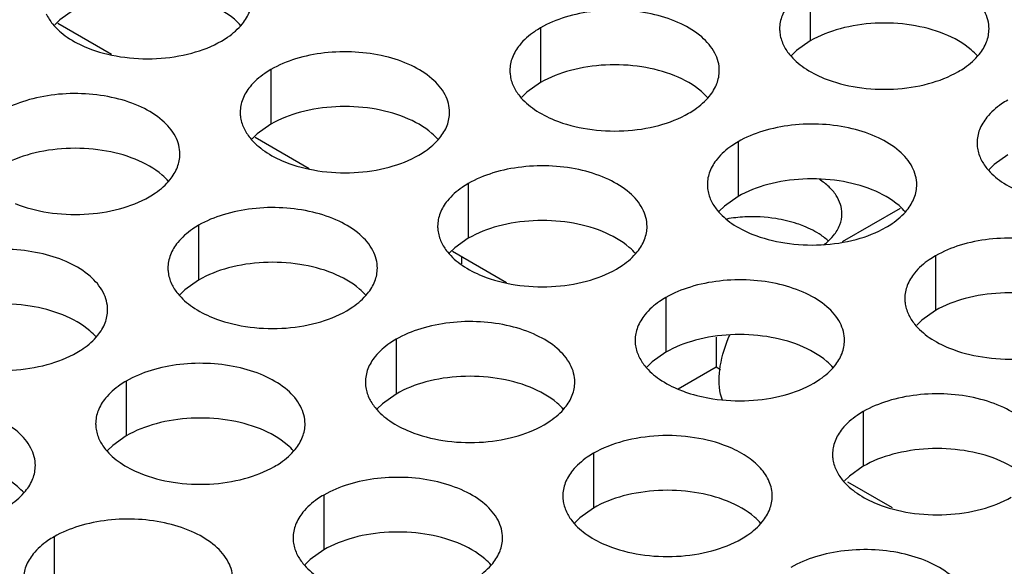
# Model space of a CAD drawing. Header units: inches. Extents: x 0 to 34, y 0 to 22.
# Tile 81 of 155: x 17.132 to 17.367, y 19.603 to 19.734. Entities that reach past the tile are written whole.
import ezdxf

# ---------------------------------------------------------------- set-up
doc = ezdxf.new("R2010")
doc.units = ezdxf.units.IN
doc.header["$LTSCALE"] = 1.87
doc.header["$MEASUREMENT"] = 0
doc.layers.get('0').update_dxf_attribs({"linetype": 'CONTINUOUS'})
doc.layers.add('02___PRT_ALL_AXES', color=7, linetype='CONTINUOUS')

msp = doc.modelspace()

# ---------------------------------------------------------------- linework, layer by layer
at = {"color": 7, "linetype": 'CONTINUOUS'}
for p, q in [((17.1409328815, 19.7329811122), (17.1538049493, 19.7255489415)), ((17.1880733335, 19.7057628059), (17.2009454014, 19.6983306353)), ((17.2352137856, 19.6785444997), (17.2480858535, 19.6711123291)), ((17.2373341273, 19.677320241), (17.2373341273, 19.675538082)), ((17.2981453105, 19.6580566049), (17.2981453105, 19.6509197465))]:
    msp.add_line(p, q, dxfattribs=at)
at = {"color": 3, "linetype": 'CONTINUOUS'}
for p, q in [((17.3283357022, 19.6808686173), (17.3421730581, 19.6888581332)), ((17.2890584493, 19.6456731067), (17.2981453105, 19.6509197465)), ((17.2981453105, 19.6509197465), (17.2992010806, 19.6503101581)), ((17.2996235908, 19.6429645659), (17.2992010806, 19.6444163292)), ((17.3402153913, 19.6172549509), (17.3296088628, 19.6233790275))]:
    msp.add_line(p, q, dxfattribs=at)
msp.add_open_spline([(17.2992010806, 19.6444163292), (17.2987153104, 19.6465911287), (17.2988398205, 19.6515734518), (17.3003566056, 19.6562288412), (17.3014421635, 19.6586144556)], degree=3, knots=[0, 0, 0, 0, 0.459520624, 1, 1, 1, 1], dxfattribs=at)
at = {"layer": '02___PRT_ALL_AXES', "color": 7, "linetype": 'CONTINUOUS'}
for p, q in [((17.3206137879, 19.7418440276), (17.3206137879, 19.7287805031)), ((17.1446832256, 19.7360736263), (17.1414290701, 19.7337571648)), ((17.1414290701, 19.7337571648), (17.1402177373, 19.7325665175)), ((17.2562187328, 19.731881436), (17.2562187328, 19.7188179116)), ((17.3206137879, 19.7287805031), (17.3173596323, 19.7264640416)), ((17.3173596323, 19.7264640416), (17.3161482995, 19.7252733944)), ((17.1918236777, 19.7219188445), (17.1918236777, 19.7088553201)), ((17.2562187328, 19.7188179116), (17.2529645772, 19.7165014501)), ((17.2529645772, 19.7165014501), (17.2517532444, 19.7153108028)), ((17.1918236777, 19.7088553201), (17.1885695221, 19.7065388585)), ((17.1885695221, 19.7065388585), (17.1873581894, 19.7053482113)), ((17.3033591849, 19.7046631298), (17.3033591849, 19.6915996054)), ((17.3677542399, 19.7015621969), (17.3645000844, 19.6992457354)), ((17.3645000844, 19.6992457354), (17.3632887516, 19.6980550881)), ((17.2389641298, 19.6947005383), (17.2389641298, 19.6816370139)), ((17.3033591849, 19.6915996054), (17.3001050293, 19.6892831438)), ((17.3001050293, 19.6892831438), (17.2988936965, 19.6880924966)), ((17.1745690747, 19.6847379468), (17.1745690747, 19.6716744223)), ((17.2389641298, 19.6816370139), (17.2357099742, 19.6793205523)), ((17.2357099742, 19.6793205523), (17.2344986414, 19.6781299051)), ((17.3504996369, 19.6774448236), (17.3504996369, 19.6643812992)), ((17.1745690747, 19.6716744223), (17.1713149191, 19.6693579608)), ((17.1713149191, 19.6693579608), (17.1701035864, 19.6681673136)), ((17.2861045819, 19.6674822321), (17.2861045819, 19.6544187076)), ((17.3504996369, 19.6643812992), (17.3472454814, 19.6620648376)), ((17.3472454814, 19.6620648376), (17.3460341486, 19.6608741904)), ((17.2217095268, 19.6575196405), (17.2217095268, 19.6444561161)), ((17.2861045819, 19.6544187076), (17.2828504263, 19.6521022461)), ((17.2828504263, 19.6521022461), (17.2816390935, 19.6509115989)), ((17.1573144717, 19.647557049), (17.1573144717, 19.6344935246)), ((17.2217095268, 19.6444561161), (17.2184553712, 19.6421396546)), ((17.2184553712, 19.6421396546), (17.2172440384, 19.6409490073)), ((17.3332450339, 19.6402639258), (17.3332450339, 19.6272004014)), ((17.1573144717, 19.6344935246), (17.1540603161, 19.6321770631)), ((17.1540603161, 19.6321770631), (17.1528489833, 19.6309864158)), ((17.2688499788, 19.6303013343), (17.2688499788, 19.6172378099)), ((17.3332450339, 19.6272004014), (17.3299908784, 19.6248839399)), ((17.3299908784, 19.6248839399), (17.3287795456, 19.6236932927)), ((17.2044549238, 19.6203387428), (17.2044549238, 19.6072752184)), ((17.2688499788, 19.6172378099), (17.2655958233, 19.6149213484)), ((17.2655958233, 19.6149213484), (17.2643844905, 19.6137307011)), ((17.1400598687, 19.6103761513), (17.1400598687, 19.5973126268)), ((17.2044549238, 19.6072752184), (17.2012007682, 19.6049587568)), ((17.2012007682, 19.6049587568), (17.1999894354, 19.6037681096))]:
    msp.add_line(p, q, dxfattribs=at)
at = {"layer": '02___PRT_ALL_AXES', "color": 3, "linetype": 'CONTINUOUS'}
for centre, radius, start, end in [((17.3067709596, 19.6510064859), 0.0357571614, 92.8708625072, 99.8376038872), ((17.3068460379, 19.6504158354), 0.0363508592, 81.2739163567, 92.9424234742), ((17.3150459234, 19.6702670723), 0.0145733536, 48.0727253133, 50.5055500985), ((17.303774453, 19.6854381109), 0.0425986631, 261.2739163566, 272.9424234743)]:
    msp.add_arc(centre, radius, start, end, dxfattribs=at)
for points, knots in [([(17.3632905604, 19.7316274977), (17.3632908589, 19.7323394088), (17.3631024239, 19.7337986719), (17.3619515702, 19.7367096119), (17.3590275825, 19.7400708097), (17.3540069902, 19.7431202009), (17.347739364, 19.7452200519), (17.3407125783, 19.7462059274), (17.3334866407, 19.7460091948), (17.3266562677, 19.7446409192), (17.3224643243, 19.7429125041), (17.3206137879, 19.7418440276)], [0, 0, 0, 0, 0.0428834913, 0.0875237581, 0.1869142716, 0.3042190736, 0.4379395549, 0.5823561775, 0.7295584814, 0.8712822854, 1, 1, 1, 1]), ([(17.1850185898, 19.7328299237), (17.1857412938, 19.7337237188), (17.1869167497, 19.7356398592), (17.1873595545, 19.7378625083), (17.1873599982, 19.7389206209)], [0, 0, 0, 0, 0.520681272, 1, 1, 1, 1]), ([(17.3156337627, 19.7377375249), (17.3149110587, 19.7368437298), (17.3137356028, 19.7349275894), (17.313292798, 19.7327049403), (17.3132923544, 19.7316468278)], [0, 0, 0, 0, 0.520681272, 1, 1, 1, 1]), ([(17.2988955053, 19.7216649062), (17.2988958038, 19.7223768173), (17.2987073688, 19.7238360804), (17.2975565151, 19.7267470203), (17.2946325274, 19.7301082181), (17.2896119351, 19.7331576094), (17.2833443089, 19.7352574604), (17.2763175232, 19.7362433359), (17.2690915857, 19.7360466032), (17.2622612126, 19.7346783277), (17.2580692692, 19.7329499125), (17.2562187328, 19.731881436)], [0, 0, 0, 0, 0.0428834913, 0.0875237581, 0.1869142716, 0.3042190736, 0.4379395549, 0.5823561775, 0.7295584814, 0.8712822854, 1, 1, 1, 1]), ([(17.1382127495, 19.7351943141), (17.1386048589, 19.7343490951), (17.139984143, 19.7322178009), (17.1432951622, 19.7293437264), (17.1463393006, 19.727786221), (17.1480214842, 19.7271060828)], [0, 0, 0, 0, 0.2155021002, 0.5803308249, 1, 1, 1, 1]), ([(17.1800385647, 19.7287234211), (17.1805396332, 19.7290127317), (17.1823654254, 19.7301604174), (17.1840255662, 19.7316018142), (17.1850185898, 19.7328299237)], [0, 0, 0, 0, 0.2681225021, 1, 1, 1, 1]), ([(17.2562187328, 19.731881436), (17.2557176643, 19.7315921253), (17.2538918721, 19.7304444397), (17.2522317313, 19.7290030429), (17.2512387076, 19.7277749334)], [0, 0, 0, 0, 0.2681225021, 1, 1, 1, 1]), ([(17.3132923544, 19.7316468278), (17.3132922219, 19.7313308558), (17.3133639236, 19.7300449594), (17.3137350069, 19.7287813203), (17.3141433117, 19.7279011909)], [0, 0, 0, 0, 0.2456633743, 1, 1, 1, 1]), ([(17.3609491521, 19.7255368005), (17.3616718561, 19.7264305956), (17.362847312, 19.7283467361), (17.3632901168, 19.7305693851), (17.3632905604, 19.7316274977)], [0, 0, 0, 0, 0.520681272, 1, 1, 1, 1]), ([(17.1480214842, 19.7271060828), (17.150539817, 19.7260878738), (17.156022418, 19.7246767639), (17.1644954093, 19.7242677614), (17.1727294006, 19.7254868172), (17.1778240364, 19.7274447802), (17.1800385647, 19.7287234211)], [0, 0, 0, 0, 0.2471885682, 0.5098846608, 0.7673009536, 1, 1, 1, 1]), ([(17.2345004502, 19.7117023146), (17.2345007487, 19.7124142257), (17.2343123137, 19.7138734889), (17.23316146, 19.7167844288), (17.2302374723, 19.7201456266), (17.22521688, 19.7231950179), (17.2189492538, 19.7252948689), (17.2119224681, 19.7262807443), (17.2046965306, 19.7260840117), (17.1978661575, 19.7247157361), (17.1936742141, 19.722987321), (17.1918236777, 19.7219188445)], [0, 0, 0, 0, 0.0428834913, 0.0875237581, 0.1869142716, 0.3042190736, 0.4379395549, 0.5823561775, 0.7295584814, 0.8712822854, 1, 1, 1, 1]), ([(17.2512387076, 19.7277749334), (17.2505160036, 19.7268811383), (17.2493405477, 19.7249649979), (17.2488977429, 19.7227423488), (17.2488972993, 19.7216842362)], [0, 0, 0, 0, 0.520681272, 1, 1, 1, 1]), ([(17.3141433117, 19.7279011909), (17.3145354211, 19.727055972), (17.3159147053, 19.7249246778), (17.3192257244, 19.7220506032), (17.3222698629, 19.7204930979), (17.3239520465, 19.7198129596)], [0, 0, 0, 0, 0.2155021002, 0.5803308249, 1, 1, 1, 1]), ([(17.3559691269, 19.7214302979), (17.3564701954, 19.7217196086), (17.3582959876, 19.7228672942), (17.3599561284, 19.724308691), (17.3609491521, 19.7255368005)], [0, 0, 0, 0, 0.2681225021, 1, 1, 1, 1]), ([(17.1918236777, 19.7219188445), (17.1913226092, 19.7216295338), (17.189496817, 19.7204818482), (17.1878366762, 19.7190404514), (17.1868436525, 19.7178123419)], [0, 0, 0, 0, 0.2681225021, 1, 1, 1, 1]), ([(17.2488972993, 19.7216842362), (17.2488971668, 19.7213682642), (17.2489688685, 19.7200823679), (17.2493399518, 19.7188187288), (17.2497482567, 19.7179385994)], [0, 0, 0, 0, 0.2456633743, 1, 1, 1, 1]), ([(17.296554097, 19.715574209), (17.297276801, 19.7164680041), (17.2984522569, 19.7183841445), (17.2988950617, 19.7206067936), (17.2988955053, 19.7216649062)], [0, 0, 0, 0, 0.520681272, 1, 1, 1, 1]), ([(17.3239520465, 19.7198129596), (17.3264703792, 19.7187947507), (17.3319529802, 19.7173836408), (17.3404259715, 19.7169746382), (17.3486599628, 19.718193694), (17.3537545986, 19.720151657), (17.3559691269, 19.7214302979)], [0, 0, 0, 0, 0.2471885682, 0.5098846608, 0.7673009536, 1, 1, 1, 1]), ([(17.1868436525, 19.7178123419), (17.1861209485, 19.7169185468), (17.1849454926, 19.7150024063), (17.1845026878, 19.7127797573), (17.1845022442, 19.7117216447)], [0, 0, 0, 0, 0.520681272, 1, 1, 1, 1]), ([(17.2497482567, 19.7179385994), (17.250140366, 19.7170933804), (17.2515196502, 19.7149620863), (17.2548306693, 19.7120880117), (17.2578748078, 19.7105305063), (17.2595569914, 19.7098503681)], [0, 0, 0, 0, 0.2155021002, 0.5803308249, 1, 1, 1, 1]), ([(17.1701053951, 19.7017397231), (17.1701056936, 19.7024516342), (17.1699172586, 19.7039108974), (17.168766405, 19.7068218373), (17.1658424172, 19.7101830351), (17.1608218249, 19.7132324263), (17.1545541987, 19.7153322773), (17.147527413, 19.7163181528), (17.1403014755, 19.7161214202), (17.1334711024, 19.7147531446), (17.129279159, 19.7130247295), (17.1274286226, 19.711956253)], [0, 0, 0, 0, 0.0428834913, 0.0875237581, 0.1869142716, 0.3042190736, 0.4379395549, 0.5823561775, 0.7295584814, 0.8712822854, 1, 1, 1, 1]), ([(17.2915740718, 19.7114677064), (17.2920751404, 19.711757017), (17.2939009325, 19.7129047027), (17.2955610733, 19.7143460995), (17.296554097, 19.715574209)], [0, 0, 0, 0, 0.2681225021, 1, 1, 1, 1]), ([(17.3677542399, 19.7146257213), (17.3672531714, 19.7143364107), (17.3654273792, 19.713188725), (17.3637672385, 19.7117473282), (17.3627742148, 19.7105192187)], [0, 0, 0, 0, 0.2681225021, 1, 1, 1, 1]), ([(17.1845022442, 19.7117216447), (17.1845021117, 19.7114056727), (17.1845738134, 19.7101197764), (17.1849448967, 19.7088561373), (17.1853532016, 19.7079760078)], [0, 0, 0, 0, 0.2456633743, 1, 1, 1, 1]), ([(17.2321590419, 19.7056116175), (17.2328817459, 19.7065054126), (17.2340572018, 19.708421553), (17.2345000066, 19.7106442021), (17.2345004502, 19.7117023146)], [0, 0, 0, 0, 0.520681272, 1, 1, 1, 1]), ([(17.2595569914, 19.7098503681), (17.2620753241, 19.7088321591), (17.2675579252, 19.7074210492), (17.2760309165, 19.7070120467), (17.2842649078, 19.7082311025), (17.2893595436, 19.7101890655), (17.2915740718, 19.7114677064)], [0, 0, 0, 0, 0.2471885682, 0.5098846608, 0.7673009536, 1, 1, 1, 1]), ([(17.3627742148, 19.7105192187), (17.3620515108, 19.7096254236), (17.3608760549, 19.7077092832), (17.3604332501, 19.7054866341), (17.3604328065, 19.7044285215)], [0, 0, 0, 0, 0.520681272, 1, 1, 1, 1]), ([(17.1853532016, 19.7079760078), (17.1857453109, 19.7071307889), (17.1871245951, 19.7049994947), (17.1904356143, 19.7021254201), (17.1934797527, 19.7005679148), (17.1951619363, 19.6998877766)], [0, 0, 0, 0, 0.2155021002, 0.5803308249, 1, 1, 1, 1]), ([(17.3460359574, 19.6944465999), (17.3460362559, 19.6951585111), (17.3458478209, 19.6966177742), (17.3446969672, 19.6995287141), (17.3417729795, 19.7028899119), (17.3367523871, 19.7059393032), (17.330484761, 19.7080391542), (17.3234579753, 19.7090250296), (17.3162320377, 19.708828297), (17.3094016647, 19.7074600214), (17.3052097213, 19.7057316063), (17.3033591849, 19.7046631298)], [0, 0, 0, 0, 0.0428834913, 0.0875237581, 0.1869142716, 0.3042190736, 0.4379395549, 0.5823561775, 0.7295584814, 0.8712822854, 1, 1, 1, 1]), ([(17.2271790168, 19.7015051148), (17.2276800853, 19.7017944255), (17.2295058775, 19.7029421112), (17.2311660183, 19.704383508), (17.2321590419, 19.7056116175)], [0, 0, 0, 0, 0.2681225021, 1, 1, 1, 1]), ([(17.3033591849, 19.7046631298), (17.3028581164, 19.7043738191), (17.3010323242, 19.7032261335), (17.2993721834, 19.7017847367), (17.2983791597, 19.7005566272)], [0, 0, 0, 0, 0.2681225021, 1, 1, 1, 1]), ([(17.3604328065, 19.7044285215), (17.360432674, 19.7041125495), (17.3605043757, 19.7028266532), (17.360875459, 19.7015630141), (17.3612837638, 19.7006828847)], [0, 0, 0, 0, 0.2456633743, 1, 1, 1, 1]), ([(17.1677639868, 19.695649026), (17.1684866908, 19.696542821), (17.1696621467, 19.6984589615), (17.1701049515, 19.7006816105), (17.1701053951, 19.7017397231)], [0, 0, 0, 0, 0.520681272, 1, 1, 1, 1]), ([(17.1951619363, 19.6998877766), (17.197680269, 19.6988695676), (17.2031628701, 19.6974584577), (17.2116358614, 19.6970494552), (17.2198698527, 19.6982685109), (17.2249644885, 19.700226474), (17.2271790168, 19.7015051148)], [0, 0, 0, 0, 0.2471885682, 0.5098846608, 0.7673009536, 1, 1, 1, 1]), ([(17.2983791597, 19.7005566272), (17.2976564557, 19.6996628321), (17.2964809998, 19.6977466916), (17.296038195, 19.6955240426), (17.2960377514, 19.69446593)], [0, 0, 0, 0, 0.520681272, 1, 1, 1, 1]), ([(17.3612837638, 19.7006828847), (17.3616758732, 19.6998376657), (17.3630551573, 19.6977063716), (17.3663661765, 19.694832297), (17.369410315, 19.6932747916), (17.3710924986, 19.6925946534)], [0, 0, 0, 0, 0.2155021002, 0.5803308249, 1, 1, 1, 1]), ([(17.2816409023, 19.6844840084), (17.2816412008, 19.6851959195), (17.2814527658, 19.6866551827), (17.2803019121, 19.6895661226), (17.2773779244, 19.6929273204), (17.2723573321, 19.6959767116), (17.2660897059, 19.6980765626), (17.2590629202, 19.6990624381), (17.2518369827, 19.6988657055), (17.2450066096, 19.6974974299), (17.2408146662, 19.6957690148), (17.2389641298, 19.6947005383)], [0, 0, 0, 0, 0.0428834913, 0.0875237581, 0.1869142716, 0.3042190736, 0.4379395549, 0.5823561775, 0.7295584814, 0.8712822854, 1, 1, 1, 1]), ([(17.1627839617, 19.6915425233), (17.1632850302, 19.691831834), (17.1651108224, 19.6929795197), (17.1667709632, 19.6944209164), (17.1677639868, 19.695649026)], [0, 0, 0, 0, 0.2681225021, 1, 1, 1, 1]), ([(17.2389641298, 19.6947005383), (17.2384630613, 19.6944112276), (17.2366372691, 19.6932635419), (17.2349771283, 19.6918221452), (17.2339841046, 19.6905940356)], [0, 0, 0, 0, 0.2681225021, 1, 1, 1, 1]), ([(17.2960377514, 19.69446593), (17.2960376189, 19.694149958), (17.2961093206, 19.6928640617), (17.2964804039, 19.6916004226), (17.2968887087, 19.6907202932)], [0, 0, 0, 0, 0.2456633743, 1, 1, 1, 1]), ([(17.3436945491, 19.6883559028), (17.3444172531, 19.6892496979), (17.345592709, 19.6911658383), (17.3460355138, 19.6933884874), (17.3460359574, 19.6944465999)], [0, 0, 0, 0, 0.520681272, 1, 1, 1, 1]), ([(17.1307668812, 19.689925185), (17.133285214, 19.6889069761), (17.138767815, 19.6874958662), (17.1472408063, 19.6870868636), (17.1554747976, 19.6883059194), (17.1605694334, 19.6902638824), (17.1627839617, 19.6915425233)], [0, 0, 0, 0, 0.2471885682, 0.5098846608, 0.7673009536, 1, 1, 1, 1]), ([(17.2339841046, 19.6905940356), (17.2332614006, 19.6897002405), (17.2320859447, 19.6877841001), (17.2316431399, 19.6855614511), (17.2316426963, 19.6845033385)], [0, 0, 0, 0, 0.520681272, 1, 1, 1, 1]), ([(17.2968887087, 19.6907202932), (17.2972808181, 19.6898750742), (17.2986601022, 19.68774378), (17.3019711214, 19.6848697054), (17.3050152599, 19.6833122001), (17.3066974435, 19.6826320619)], [0, 0, 0, 0, 0.2155021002, 0.5803308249, 1, 1, 1, 1]), ([(17.2172458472, 19.6745214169), (17.2172461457, 19.675233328), (17.2170577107, 19.6766925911), (17.215906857, 19.6796035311), (17.2129828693, 19.6829647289), (17.207962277, 19.6860141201), (17.2016946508, 19.6881139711), (17.1946678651, 19.6890998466), (17.1874419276, 19.688903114), (17.1806115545, 19.6875348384), (17.1764196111, 19.6858064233), (17.1745690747, 19.6847379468)], [0, 0, 0, 0, 0.0428834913, 0.0875237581, 0.1869142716, 0.3042190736, 0.4379395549, 0.5823561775, 0.7295584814, 0.8712822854, 1, 1, 1, 1]), ([(17.3387145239, 19.6842494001), (17.3392155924, 19.6845387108), (17.3410413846, 19.6856863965), (17.3427015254, 19.6871277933), (17.3436945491, 19.6883559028)], [0, 0, 0, 0, 0.2681225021, 1, 1, 1, 1]), ([(17.3190756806, 19.68453803), (17.3185588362, 19.6847469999), (17.3163785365, 19.6855454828), (17.3141035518, 19.6860764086), (17.3123608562, 19.6863459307)], [0, 0, 0, 0, 0.2402041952, 1, 1, 1, 1]), ([(17.1745690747, 19.6847379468), (17.1740680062, 19.6844486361), (17.172242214, 19.6833009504), (17.1705820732, 19.6818595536), (17.1695890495, 19.6806314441)], [0, 0, 0, 0, 0.2681225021, 1, 1, 1, 1]), ([(17.2316426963, 19.6845033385), (17.2316425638, 19.6841873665), (17.2317142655, 19.6829014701), (17.2320853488, 19.6816378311), (17.2324936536, 19.6807577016)], [0, 0, 0, 0, 0.2456633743, 1, 1, 1, 1]), ([(17.279299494, 19.6783933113), (17.280022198, 19.6792871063), (17.2811976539, 19.6812032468), (17.2816404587, 19.6834258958), (17.2816409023, 19.6844840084)], [0, 0, 0, 0, 0.520681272, 1, 1, 1, 1]), ([(17.3066974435, 19.6826320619), (17.3092157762, 19.6816138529), (17.3146983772, 19.680202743), (17.3231713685, 19.6797937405), (17.3314053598, 19.6810127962), (17.3364999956, 19.6829707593), (17.3387145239, 19.6842494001)], [0, 0, 0, 0, 0.2471885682, 0.5098846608, 0.7673009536, 1, 1, 1, 1]), ([(17.3243146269, 19.6815131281), (17.3239499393, 19.681813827), (17.3223299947, 19.6830257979), (17.3205111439, 19.6839576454), (17.3190756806, 19.68453803)], [0, 0, 0, 0, 0.2338764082, 1, 1, 1, 1]), ([(17.3931764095, 19.6672282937), (17.3931767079, 19.6679402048), (17.3929882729, 19.669399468), (17.3918374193, 19.6723104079), (17.3889134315, 19.6756716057), (17.3838928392, 19.6787209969), (17.3776252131, 19.6808208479), (17.3705984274, 19.6818067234), (17.3633724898, 19.6816099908), (17.3565421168, 19.6802417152), (17.3523501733, 19.6785133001), (17.3504996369, 19.6774448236)], [0, 0, 0, 0, 0.0428834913, 0.0875237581, 0.1869142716, 0.3042190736, 0.4379395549, 0.5823561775, 0.7295584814, 0.8712822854, 1, 1, 1, 1]), ([(17.1528507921, 19.6645588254), (17.1528510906, 19.6652707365), (17.1526626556, 19.6667299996), (17.151511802, 19.6696409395), (17.1485878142, 19.6730021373), (17.1435672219, 19.6760515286), (17.1372995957, 19.6781513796), (17.13027281, 19.6791372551), (17.1230468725, 19.6789405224), (17.1162164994, 19.6775722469), (17.112024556, 19.6758438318), (17.1101740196, 19.6747753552)], [0, 0, 0, 0, 0.0428834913, 0.0875237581, 0.1869142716, 0.3042190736, 0.4379395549, 0.5823561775, 0.7295584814, 0.8712822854, 1, 1, 1, 1]), ([(17.1695890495, 19.6806314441), (17.1688663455, 19.679737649), (17.1676908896, 19.6778215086), (17.1672480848, 19.6755988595), (17.1672476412, 19.674540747)], [0, 0, 0, 0, 0.520681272, 1, 1, 1, 1]), ([(17.2324936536, 19.6807577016), (17.232885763, 19.6799124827), (17.2342650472, 19.6777811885), (17.2375760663, 19.6749071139), (17.2406202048, 19.6733496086), (17.2423023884, 19.6726694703)], [0, 0, 0, 0, 0.2155021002, 0.5803308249, 1, 1, 1, 1]), ([(17.2743194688, 19.6742868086), (17.2748205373, 19.6745761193), (17.2766463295, 19.675723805), (17.2783064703, 19.6771652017), (17.279299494, 19.6783933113)], [0, 0, 0, 0, 0.2681225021, 1, 1, 1, 1]), ([(17.3504996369, 19.6774448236), (17.3499985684, 19.6771555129), (17.3481727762, 19.6760078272), (17.3465126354, 19.6745664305), (17.3455196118, 19.6733383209)], [0, 0, 0, 0, 0.2681225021, 1, 1, 1, 1]), ([(17.1672476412, 19.674540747), (17.1672475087, 19.674224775), (17.1673192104, 19.6729388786), (17.1676902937, 19.6716752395), (17.1680985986, 19.6707951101)], [0, 0, 0, 0, 0.2456633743, 1, 1, 1, 1]), ([(17.2149044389, 19.6684307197), (17.2156271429, 19.6693245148), (17.2168025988, 19.6712406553), (17.2172454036, 19.6734633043), (17.2172458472, 19.6745214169)], [0, 0, 0, 0, 0.520681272, 1, 1, 1, 1]), ([(17.2423023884, 19.6726694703), (17.2448207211, 19.6716512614), (17.2503033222, 19.6702401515), (17.2587763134, 19.6698311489), (17.2670103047, 19.6710502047), (17.2721049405, 19.6730081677), (17.2743194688, 19.6742868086)], [0, 0, 0, 0, 0.2471885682, 0.5098846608, 0.7673009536, 1, 1, 1, 1]), ([(17.3287813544, 19.6572657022), (17.3287816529, 19.6579776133), (17.3285932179, 19.6594368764), (17.3274423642, 19.6623478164), (17.3245183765, 19.6657090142), (17.3194977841, 19.6687584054), (17.313230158, 19.6708582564), (17.3062033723, 19.6718441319), (17.2989774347, 19.6716473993), (17.2921470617, 19.6702791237), (17.2879551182, 19.6685507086), (17.2861045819, 19.6674822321)], [0, 0, 0, 0, 0.0428834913, 0.0875237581, 0.1869142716, 0.3042190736, 0.4379395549, 0.5823561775, 0.7295584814, 0.8712822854, 1, 1, 1, 1]), ([(17.3455196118, 19.6733383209), (17.3447969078, 19.6724445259), (17.3436214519, 19.6705283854), (17.3431786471, 19.6683057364), (17.3431782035, 19.6672476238)], [0, 0, 0, 0, 0.520681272, 1, 1, 1, 1]), ([(17.1680985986, 19.6707951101), (17.1684907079, 19.6699498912), (17.1698699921, 19.667818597), (17.1731810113, 19.6649445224), (17.1762251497, 19.6633870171), (17.1779073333, 19.6627068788)], [0, 0, 0, 0, 0.2155021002, 0.5803308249, 1, 1, 1, 1]), ([(17.2099244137, 19.6643242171), (17.2104254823, 19.6646135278), (17.2122512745, 19.6657612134), (17.2139114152, 19.6672026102), (17.2149044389, 19.6684307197)], [0, 0, 0, 0, 0.2681225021, 1, 1, 1, 1]), ([(17.2861045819, 19.6674822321), (17.2856035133, 19.6671929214), (17.2837777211, 19.6660452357), (17.2821175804, 19.6646038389), (17.2811245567, 19.6633757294)], [0, 0, 0, 0, 0.2681225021, 1, 1, 1, 1]), ([(17.3431782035, 19.6672476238), (17.343178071, 19.6669316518), (17.3432497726, 19.6656457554), (17.3436208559, 19.6643821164), (17.3440291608, 19.6635019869)], [0, 0, 0, 0, 0.2456633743, 1, 1, 1, 1]), ([(17.1505093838, 19.6584681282), (17.1512320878, 19.6593619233), (17.1524075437, 19.6612780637), (17.1528503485, 19.6635007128), (17.1528507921, 19.6645588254)], [0, 0, 0, 0, 0.520681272, 1, 1, 1, 1]), ([(17.1779073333, 19.6627068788), (17.180425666, 19.6616886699), (17.1859082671, 19.66027756), (17.1943812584, 19.6598685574), (17.2026152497, 19.6610876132), (17.2077098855, 19.6630455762), (17.2099244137, 19.6643242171)], [0, 0, 0, 0, 0.2471885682, 0.5098846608, 0.7673009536, 1, 1, 1, 1]), ([(17.2811245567, 19.6633757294), (17.2804018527, 19.6624819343), (17.2792263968, 19.6605657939), (17.278783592, 19.6583431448), (17.2787831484, 19.6572850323)], [0, 0, 0, 0, 0.520681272, 1, 1, 1, 1]), ([(17.3440291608, 19.6635019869), (17.3444212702, 19.662656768), (17.3458005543, 19.6605254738), (17.3491115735, 19.6576513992), (17.352155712, 19.6560938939), (17.3538378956, 19.6554137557)], [0, 0, 0, 0, 0.2155021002, 0.5803308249, 1, 1, 1, 1]), ([(17.2643862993, 19.6473031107), (17.2643865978, 19.6480150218), (17.2641981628, 19.6494742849), (17.2630473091, 19.6523852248), (17.2601233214, 19.6557464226), (17.2551027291, 19.6587958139), (17.2488351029, 19.6608956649), (17.2418083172, 19.6618815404), (17.2345823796, 19.6616848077), (17.2277520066, 19.6603165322), (17.2235600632, 19.6585881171), (17.2217095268, 19.6575196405)], [0, 0, 0, 0, 0.0428834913, 0.0875237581, 0.1869142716, 0.3042190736, 0.4379395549, 0.5823561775, 0.7295584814, 0.8712822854, 1, 1, 1, 1]), ([(17.1455293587, 19.6543616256), (17.1460304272, 19.6546509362), (17.1478562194, 19.6557986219), (17.1495163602, 19.6572400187), (17.1505093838, 19.6584681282)], [0, 0, 0, 0, 0.2681225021, 1, 1, 1, 1]), ([(17.2217095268, 19.6575196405), (17.2212084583, 19.6572303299), (17.2193826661, 19.6560826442), (17.2177225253, 19.6546412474), (17.2167295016, 19.6534131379)], [0, 0, 0, 0, 0.2681225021, 1, 1, 1, 1]), ([(17.2787831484, 19.6572850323), (17.2787830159, 19.6569690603), (17.2788547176, 19.6556831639), (17.2792258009, 19.6544195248), (17.2796341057, 19.6535393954)], [0, 0, 0, 0, 0.2456633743, 1, 1, 1, 1]), ([(17.3264399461, 19.651175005), (17.3271626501, 19.6520688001), (17.328338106, 19.6539849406), (17.3287809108, 19.6562075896), (17.3287813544, 19.6572657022)], [0, 0, 0, 0, 0.520681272, 1, 1, 1, 1]), ([(17.3538378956, 19.6554137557), (17.3563562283, 19.6543955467), (17.3618388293, 19.6529844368), (17.3703118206, 19.6525754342), (17.3785458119, 19.65379449), (17.3836404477, 19.655752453), (17.385854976, 19.6570310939)], [0, 0, 0, 0, 0.2471885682, 0.5098846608, 0.7673009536, 1, 1, 1, 1]), ([(17.1135122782, 19.6527442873), (17.116030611, 19.6517260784), (17.121513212, 19.6503149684), (17.1299862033, 19.6499059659), (17.1382201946, 19.6511250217), (17.1433148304, 19.6530829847), (17.1455293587, 19.6543616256)], [0, 0, 0, 0, 0.2471885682, 0.5098846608, 0.7673009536, 1, 1, 1, 1]), ([(17.2167295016, 19.6534131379), (17.2160067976, 19.6525193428), (17.2148313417, 19.6506032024), (17.2143885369, 19.6483805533), (17.2143880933, 19.6473224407)], [0, 0, 0, 0, 0.520681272, 1, 1, 1, 1]), ([(17.2796341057, 19.6535393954), (17.2800262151, 19.6526941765), (17.2814054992, 19.6505628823), (17.2847165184, 19.6476888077), (17.2877606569, 19.6461313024), (17.2894428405, 19.6454511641)], [0, 0, 0, 0, 0.2155021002, 0.5803308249, 1, 1, 1, 1]), ([(17.1999912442, 19.6373405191), (17.1999915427, 19.6380524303), (17.1998031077, 19.6395116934), (17.198652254, 19.6424226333), (17.1957282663, 19.6457838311), (17.190707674, 19.6488332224), (17.1844400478, 19.6509330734), (17.1774132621, 19.6519189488), (17.1701873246, 19.6517222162), (17.1633569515, 19.6503539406), (17.1591650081, 19.6486255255), (17.1573144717, 19.647557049)], [0, 0, 0, 0, 0.0428834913, 0.0875237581, 0.1869142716, 0.3042190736, 0.4379395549, 0.5823561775, 0.7295584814, 0.8712822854, 1, 1, 1, 1]), ([(17.3214599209, 19.6470685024), (17.3219609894, 19.6473578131), (17.3237867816, 19.6485054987), (17.3254469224, 19.6499468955), (17.3264399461, 19.651175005)], [0, 0, 0, 0, 0.2681225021, 1, 1, 1, 1]), ([(17.1573144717, 19.647557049), (17.1568134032, 19.6472677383), (17.154987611, 19.6461200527), (17.1533274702, 19.6446786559), (17.1523344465, 19.6434505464)], [0, 0, 0, 0, 0.2681225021, 1, 1, 1, 1]), ([(17.2143880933, 19.6473224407), (17.2143879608, 19.6470064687), (17.2144596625, 19.6457205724), (17.2148307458, 19.6444569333), (17.2152390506, 19.6435768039)], [0, 0, 0, 0, 0.2456633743, 1, 1, 1, 1]), ([(17.262044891, 19.6412124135), (17.262767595, 19.6421062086), (17.2639430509, 19.644022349), (17.2643858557, 19.6462449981), (17.2643862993, 19.6473031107)], [0, 0, 0, 0, 0.520681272, 1, 1, 1, 1]), ([(17.305961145, 19.6428956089), (17.3087863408, 19.6430379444), (17.3141524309, 19.6438320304), (17.3192453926, 19.6457898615), (17.3214599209, 19.6470685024)], [0, 0, 0, 0, 0.5252157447, 1, 1, 1, 1]), ([(17.2152390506, 19.6435768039), (17.21563116, 19.6427315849), (17.2170104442, 19.6406002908), (17.2203214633, 19.6377262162), (17.2233656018, 19.6361687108), (17.2250477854, 19.6354885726)], [0, 0, 0, 0, 0.2155021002, 0.5803308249, 1, 1, 1, 1]), ([(17.2894428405, 19.6454511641), (17.2900485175, 19.6452062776), (17.2926035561, 19.6442705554), (17.2952695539, 19.6436483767), (17.2973117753, 19.6433325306)], [0, 0, 0, 0, 0.2402041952, 1, 1, 1, 1]), ([(17.3759218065, 19.630047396), (17.3759221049, 19.6307593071), (17.3757336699, 19.6322185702), (17.3745828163, 19.6351295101), (17.3716588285, 19.6384907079), (17.3666382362, 19.6415400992), (17.3603706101, 19.6436399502), (17.3533438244, 19.6446258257), (17.3461178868, 19.644429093), (17.3392875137, 19.6430608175), (17.3350955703, 19.6413324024), (17.3332450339, 19.6402639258)], [0, 0, 0, 0, 0.0428834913, 0.0875237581, 0.1869142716, 0.3042190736, 0.4379395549, 0.5823561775, 0.7295584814, 0.8712822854, 1, 1, 1, 1]), ([(17.1355961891, 19.6273779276), (17.1355964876, 19.6280898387), (17.1354080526, 19.6295491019), (17.1342571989, 19.6324600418), (17.1313332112, 19.6358212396), (17.1263126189, 19.6388706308), (17.1200449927, 19.6409704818), (17.113018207, 19.6419563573), (17.1057922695, 19.6417596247), (17.0989618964, 19.6403913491), (17.094769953, 19.638662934), (17.0929194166, 19.6375944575)], [0, 0, 0, 0, 0.0428834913, 0.0875237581, 0.1869142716, 0.3042190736, 0.4379395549, 0.5823561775, 0.7295584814, 0.8712822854, 1, 1, 1, 1]), ([(17.1523344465, 19.6434505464), (17.1516117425, 19.6425567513), (17.1504362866, 19.6406406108), (17.1499934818, 19.6384179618), (17.1499930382, 19.6373598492)], [0, 0, 0, 0, 0.520681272, 1, 1, 1, 1]), ([(17.2570648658, 19.6371059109), (17.2575659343, 19.6373952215), (17.2593917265, 19.6385429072), (17.2610518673, 19.639984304), (17.262044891, 19.6412124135)], [0, 0, 0, 0, 0.2681225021, 1, 1, 1, 1]), ([(17.3332450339, 19.6402639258), (17.3327439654, 19.6399746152), (17.3309181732, 19.6388269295), (17.3292580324, 19.6373855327), (17.3282650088, 19.6361574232)], [0, 0, 0, 0, 0.2681225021, 1, 1, 1, 1]), ([(17.1499930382, 19.6373598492), (17.1499929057, 19.6370438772), (17.1500646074, 19.6357579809), (17.1504356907, 19.6344943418), (17.1508439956, 19.6336142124)], [0, 0, 0, 0, 0.2456633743, 1, 1, 1, 1]), ([(17.1976498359, 19.631249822), (17.1983725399, 19.6321436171), (17.1995479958, 19.6340597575), (17.1999908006, 19.6362824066), (17.1999912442, 19.6373405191)], [0, 0, 0, 0, 0.520681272, 1, 1, 1, 1]), ([(17.2250477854, 19.6354885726), (17.2275661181, 19.6344703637), (17.2330487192, 19.6330592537), (17.2415217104, 19.6326502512), (17.2497557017, 19.633869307), (17.2548503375, 19.63582727), (17.2570648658, 19.6371059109)], [0, 0, 0, 0, 0.2471885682, 0.5098846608, 0.7673009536, 1, 1, 1, 1]), ([(17.3008670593, 19.6319186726), (17.2983487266, 19.6329368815), (17.2928661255, 19.6343479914), (17.2843931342, 19.634756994), (17.2761591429, 19.6335379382), (17.2710645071, 19.6315799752), (17.2688499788, 19.6303013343)], [0, 0, 0, 0, 0.2471885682, 0.5098846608, 0.7673009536, 1, 1, 1, 1]), ([(17.3282650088, 19.6361574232), (17.3275423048, 19.6352636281), (17.3263668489, 19.6333474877), (17.3259240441, 19.6311248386), (17.3259236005, 19.630066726)], [0, 0, 0, 0, 0.520681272, 1, 1, 1, 1]), ([(17.1508439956, 19.6336142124), (17.1512361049, 19.6327689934), (17.1526153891, 19.6306376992), (17.1559264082, 19.6277636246), (17.1589705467, 19.6262061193), (17.1606527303, 19.6255259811)], [0, 0, 0, 0, 0.2155021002, 0.5803308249, 1, 1, 1, 1]), ([(17.3115267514, 19.6200848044), (17.3115272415, 19.6212537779), (17.3109852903, 19.6237323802), (17.3087224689, 19.6270333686), (17.3052508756, 19.6298646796), (17.3024187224, 19.6312913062), (17.3008670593, 19.6319186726)], [0, 0, 0, 0, 0.2085599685, 0.4382812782, 0.7013916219, 1, 1, 1, 1]), ([(17.1926698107, 19.6271433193), (17.1931708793, 19.62743263), (17.1949966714, 19.6285803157), (17.1966568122, 19.6300217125), (17.1976498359, 19.631249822)], [0, 0, 0, 0, 0.2681225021, 1, 1, 1, 1]), ([(17.2688499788, 19.6303013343), (17.2683489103, 19.6300120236), (17.2665231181, 19.628864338), (17.2648629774, 19.6274229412), (17.2638699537, 19.6261948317)], [0, 0, 0, 0, 0.2681225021, 1, 1, 1, 1]), ([(17.3259236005, 19.630066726), (17.325923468, 19.629750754), (17.3259951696, 19.6284648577), (17.3263662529, 19.6272012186), (17.3267745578, 19.6263210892)], [0, 0, 0, 0, 0.2456633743, 1, 1, 1, 1]), ([(17.1332547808, 19.6212872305), (17.1339774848, 19.6221810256), (17.1351529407, 19.624097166), (17.1355957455, 19.626319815), (17.1355961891, 19.6273779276)], [0, 0, 0, 0, 0.520681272, 1, 1, 1, 1]), ([(17.1606527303, 19.6255259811), (17.163171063, 19.6245077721), (17.1686536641, 19.6230966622), (17.1771266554, 19.6226876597), (17.1853606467, 19.6239067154), (17.1904552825, 19.6258646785), (17.1926698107, 19.6271433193)], [0, 0, 0, 0, 0.2471885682, 0.5098846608, 0.7673009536, 1, 1, 1, 1]), ([(17.2638699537, 19.6261948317), (17.2631472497, 19.6253010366), (17.2619717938, 19.6233848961), (17.261528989, 19.6211622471), (17.2615285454, 19.6201041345)], [0, 0, 0, 0, 0.520681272, 1, 1, 1, 1]), ([(17.3267745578, 19.6263210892), (17.3271666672, 19.6254758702), (17.3285459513, 19.6233445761), (17.3318569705, 19.6204705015), (17.334901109, 19.6189129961), (17.3365832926, 19.6182328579)], [0, 0, 0, 0, 0.2155021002, 0.5803308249, 1, 1, 1, 1]), ([(17.2471316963, 19.6101222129), (17.2471319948, 19.610834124), (17.2469435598, 19.6122933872), (17.2457927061, 19.6152043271), (17.2428687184, 19.6185655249), (17.237848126, 19.6216149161), (17.2315804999, 19.6237147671), (17.2245537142, 19.6247006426), (17.2173277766, 19.62450391), (17.2104974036, 19.6231356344), (17.2063054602, 19.6214072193), (17.2044549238, 19.6203387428)], [0, 0, 0, 0, 0.0428834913, 0.0875237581, 0.1869142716, 0.3042190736, 0.4379395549, 0.5823561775, 0.7295584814, 0.8712822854, 1, 1, 1, 1]), ([(17.1282747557, 19.6171807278), (17.1287758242, 19.6174700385), (17.1306016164, 19.6186177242), (17.1322617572, 19.6200591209), (17.1332547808, 19.6212872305)], [0, 0, 0, 0, 0.2681225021, 1, 1, 1, 1]), ([(17.2044549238, 19.6203387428), (17.2039538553, 19.6200494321), (17.2021280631, 19.6189017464), (17.2004679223, 19.6174603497), (17.1994748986, 19.6162322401)], [0, 0, 0, 0, 0.2681225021, 1, 1, 1, 1]), ([(17.2615285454, 19.6201041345), (17.2615284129, 19.6197881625), (17.2616001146, 19.6185022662), (17.2619711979, 19.6172386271), (17.2623795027, 19.6163584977)], [0, 0, 0, 0, 0.2456633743, 1, 1, 1, 1]), ([(17.3091853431, 19.6139941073), (17.3099080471, 19.6148879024), (17.311083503, 19.6168040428), (17.3115263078, 19.6190266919), (17.3115267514, 19.6200848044)], [0, 0, 0, 0, 0.520681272, 1, 1, 1, 1]), ([(17.3365832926, 19.6182328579), (17.3391016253, 19.617214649), (17.3445842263, 19.615803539), (17.3530572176, 19.6153945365), (17.3612912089, 19.6166135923), (17.3663858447, 19.6185715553), (17.368600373, 19.6198501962)], [0, 0, 0, 0, 0.2471885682, 0.5098846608, 0.7673009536, 1, 1, 1, 1]), ([(17.1994748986, 19.6162322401), (17.1987521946, 19.6153384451), (17.1975767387, 19.6134223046), (17.1971339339, 19.6111996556), (17.1971334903, 19.610141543)], [0, 0, 0, 0, 0.520681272, 1, 1, 1, 1]), ([(17.2623795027, 19.6163584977), (17.2627716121, 19.6155132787), (17.2641508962, 19.6133819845), (17.2674619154, 19.6105079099), (17.2705060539, 19.6089504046), (17.2721882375, 19.6082702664)], [0, 0, 0, 0, 0.2155021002, 0.5803308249, 1, 1, 1, 1]), ([(17.1827366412, 19.6001596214), (17.1827369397, 19.6008715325), (17.1825485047, 19.6023307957), (17.181397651, 19.6052417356), (17.1784736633, 19.6086029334), (17.173453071, 19.6116523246), (17.1671854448, 19.6137521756), (17.1601586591, 19.6147380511), (17.1529327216, 19.6145413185), (17.1461023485, 19.6131730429), (17.1419104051, 19.6114446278), (17.1400598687, 19.6103761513)], [0, 0, 0, 0, 0.0428834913, 0.0875237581, 0.1869142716, 0.3042190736, 0.4379395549, 0.5823561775, 0.7295584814, 0.8712822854, 1, 1, 1, 1]), ([(17.3042053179, 19.6098876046), (17.3047063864, 19.6101769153), (17.3065321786, 19.611324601), (17.3081923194, 19.6127659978), (17.3091853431, 19.6139941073)], [0, 0, 0, 0, 0.2681225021, 1, 1, 1, 1]), ([(17.1400598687, 19.6103761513), (17.1395588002, 19.6100868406), (17.137733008, 19.6089391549), (17.1360728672, 19.6074977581), (17.1350798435, 19.6062696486)], [0, 0, 0, 0, 0.2681225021, 1, 1, 1, 1]), ([(17.1971334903, 19.610141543), (17.1971333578, 19.609825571), (17.1972050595, 19.6085396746), (17.1975761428, 19.6072760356), (17.1979844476, 19.6063959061)], [0, 0, 0, 0, 0.2456633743, 1, 1, 1, 1]), ([(17.244790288, 19.6040315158), (17.245512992, 19.6049253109), (17.2466884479, 19.6068414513), (17.2471312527, 19.6090641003), (17.2471316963, 19.6101222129)], [0, 0, 0, 0, 0.520681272, 1, 1, 1, 1]), ([(17.2721882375, 19.6082702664), (17.2747065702, 19.6072520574), (17.2801891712, 19.6058409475), (17.2886621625, 19.605431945), (17.2968961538, 19.6066510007), (17.3019907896, 19.6086089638), (17.3042053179, 19.6098876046)], [0, 0, 0, 0, 0.2471885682, 0.5098846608, 0.7673009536, 1, 1, 1, 1]), ([(17.1350798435, 19.6062696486), (17.1343571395, 19.6053758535), (17.1331816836, 19.6034597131), (17.1327388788, 19.601237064), (17.1327384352, 19.6001789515)], [0, 0, 0, 0, 0.520681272, 1, 1, 1, 1]), ([(17.1979844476, 19.6063959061), (17.198376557, 19.6055506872), (17.1997558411, 19.603419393), (17.2030668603, 19.6005453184), (17.2061109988, 19.5989878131), (17.2077931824, 19.5983076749)], [0, 0, 0, 0, 0.2155021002, 0.5803308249, 1, 1, 1, 1]), ([(17.3586672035, 19.5928664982), (17.3586675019, 19.5935784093), (17.3584790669, 19.5950376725), (17.3573282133, 19.5979486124), (17.3544042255, 19.6013098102), (17.3493836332, 19.6043592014), (17.3431160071, 19.6064590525), (17.3360892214, 19.6074449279), (17.3288632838, 19.6072481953), (17.3220329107, 19.6058799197), (17.3178409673, 19.6041515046), (17.3159904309, 19.6030830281)], [0, 0, 0, 0, 0.0428834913, 0.0875237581, 0.1869142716, 0.3042190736, 0.4379395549, 0.5823561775, 0.7295584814, 0.8712822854, 1, 1, 1, 1]), ([(17.2398102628, 19.5999250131), (17.2403113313, 19.6002143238), (17.2421371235, 19.6013620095), (17.2437972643, 19.6028034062), (17.244790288, 19.6040315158)], [0, 0, 0, 0, 0.2681225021, 1, 1, 1, 1])]:
    msp.add_open_spline(points, degree=3, knots=knots, dxfattribs=at)
at = {"layer": '02___PRT_ALL_AXES', "color": 7, "linetype": 'CONTINUOUS'}
for points, knots in [([(17.1846763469, 19.7323730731), (17.1841978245, 19.7329204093), (17.1818930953, 19.7351732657), (17.1790046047, 19.7367592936), (17.1767003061, 19.7376909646)], [0, 0, 0, 0, 0.2263074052, 1, 1, 1, 1]), ([(17.3526308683, 19.7303978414), (17.3501125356, 19.7314160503), (17.3446299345, 19.7328271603), (17.3361569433, 19.7332361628), (17.327922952, 19.732017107), (17.3228283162, 19.730059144), (17.3206137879, 19.7287805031)], [0, 0, 0, 0, 0.2471885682, 0.5098846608, 0.7673009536, 1, 1, 1, 1]), ([(17.3606069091, 19.72507995), (17.3601283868, 19.7256272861), (17.3578236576, 19.7278801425), (17.354935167, 19.7294661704), (17.3526308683, 19.7303978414)], [0, 0, 0, 0, 0.2263074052, 1, 1, 1, 1]), ([(17.2882358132, 19.7204352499), (17.2857174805, 19.7214534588), (17.2802348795, 19.7228645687), (17.2717618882, 19.7232735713), (17.2635278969, 19.7220545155), (17.2584332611, 19.7200965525), (17.2562187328, 19.7188179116)], [0, 0, 0, 0, 0.2471885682, 0.5098846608, 0.7673009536, 1, 1, 1, 1]), ([(17.296211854, 19.7151173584), (17.2957333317, 19.7156646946), (17.2934286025, 19.717917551), (17.2905401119, 19.7195035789), (17.2882358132, 19.7204352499)], [0, 0, 0, 0, 0.2263074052, 1, 1, 1, 1]), ([(17.2238407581, 19.7104726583), (17.2213224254, 19.7114908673), (17.2158398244, 19.7129019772), (17.2073668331, 19.7133109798), (17.1991328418, 19.712091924), (17.194038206, 19.710133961), (17.1918236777, 19.7088553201)], [0, 0, 0, 0, 0.2471885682, 0.5098846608, 0.7673009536, 1, 1, 1, 1]), ([(17.2318167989, 19.7051547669), (17.2313382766, 19.7057021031), (17.2290335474, 19.7079549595), (17.2261450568, 19.7095409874), (17.2238407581, 19.7104726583)], [0, 0, 0, 0, 0.2263074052, 1, 1, 1, 1]), ([(17.159445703, 19.7005100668), (17.1569273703, 19.7015282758), (17.1514447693, 19.7029393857), (17.142971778, 19.7033483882), (17.1347377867, 19.7021293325), (17.1296431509, 19.7001713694), (17.1274286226, 19.6988927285)], [0, 0, 0, 0, 0.2471885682, 0.5098846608, 0.7673009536, 1, 1, 1, 1]), ([(17.1674217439, 19.6951921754), (17.1669432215, 19.6957395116), (17.1646384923, 19.6979923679), (17.1617500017, 19.6995783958), (17.159445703, 19.7005100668)], [0, 0, 0, 0, 0.2263074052, 1, 1, 1, 1]), ([(17.3353762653, 19.6932169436), (17.3328579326, 19.6942351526), (17.3273753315, 19.6956462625), (17.3189023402, 19.6960552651), (17.3106683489, 19.6948362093), (17.3055737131, 19.6928782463), (17.3033591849, 19.6915996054)], [0, 0, 0, 0, 0.2471885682, 0.5098846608, 0.7673009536, 1, 1, 1, 1]), ([(17.3281719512, 19.6875033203), (17.3281722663, 19.6882549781), (17.3279210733, 19.6898139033), (17.3268249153, 19.6920122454), (17.3250774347, 19.6940316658), (17.3235992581, 19.695165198), (17.3227826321, 19.6956952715)], [0, 0, 0, 0, 0.2210685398, 0.4556440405, 0.7136627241, 1, 1, 1, 1]), ([(17.3433523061, 19.6878990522), (17.3428737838, 19.6884463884), (17.3405690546, 19.6906992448), (17.337680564, 19.6922852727), (17.3353762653, 19.6932169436)], [0, 0, 0, 0, 0.2263074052, 1, 1, 1, 1]), ([(17.2709812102, 19.6832543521), (17.2684628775, 19.6842725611), (17.2629802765, 19.685683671), (17.2545072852, 19.6860926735), (17.2462732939, 19.6848736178), (17.2411786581, 19.6829156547), (17.2389641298, 19.6816370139)], [0, 0, 0, 0, 0.2471885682, 0.5098846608, 0.7673009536, 1, 1, 1, 1]), ([(17.3261739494, 19.6823059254), (17.3267906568, 19.6830686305), (17.3277937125, 19.6847037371), (17.3281715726, 19.6866003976), (17.3281719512, 19.6875033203)], [0, 0, 0, 0, 0.520681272, 1, 1, 1, 1]), ([(17.278957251, 19.6779364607), (17.2784787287, 19.6784837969), (17.2761739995, 19.6807366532), (17.2732855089, 19.6823226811), (17.2709812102, 19.6832543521)], [0, 0, 0, 0, 0.2263074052, 1, 1, 1, 1]), ([(17.3237696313, 19.6800186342), (17.3240011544, 19.6801932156), (17.3248675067, 19.6808831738), (17.3256598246, 19.681670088), (17.3261739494, 19.6823059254)], [0, 0, 0, 0, 0.2617854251, 1, 1, 1, 1]), ([(17.2065861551, 19.6732917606), (17.2040678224, 19.6743099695), (17.1985852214, 19.6757210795), (17.1901122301, 19.676130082), (17.1818782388, 19.6749110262), (17.176783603, 19.6729530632), (17.1745690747, 19.6716744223)], [0, 0, 0, 0, 0.2471885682, 0.5098846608, 0.7673009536, 1, 1, 1, 1]), ([(17.2145621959, 19.6679738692), (17.2140836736, 19.6685212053), (17.2117789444, 19.6707740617), (17.2088904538, 19.6723600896), (17.2065861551, 19.6732917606)], [0, 0, 0, 0, 0.2263074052, 1, 1, 1, 1]), ([(17.3825167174, 19.6659986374), (17.3799983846, 19.6670168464), (17.3745157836, 19.6684279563), (17.3660427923, 19.6688369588), (17.357808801, 19.6676179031), (17.3527141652, 19.66565994), (17.3504996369, 19.6643812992)], [0, 0, 0, 0, 0.2471885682, 0.5098846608, 0.7673009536, 1, 1, 1, 1]), ([(17.1421911, 19.6633291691), (17.1396727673, 19.664347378), (17.1341901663, 19.6657584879), (17.125717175, 19.6661674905), (17.1174831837, 19.6649484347), (17.1123885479, 19.6629904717), (17.1101740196, 19.6617118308)], [0, 0, 0, 0, 0.2471885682, 0.5098846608, 0.7673009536, 1, 1, 1, 1]), ([(17.1501671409, 19.6580112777), (17.1496886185, 19.6585586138), (17.1473838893, 19.6608114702), (17.1444953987, 19.6623974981), (17.1421911, 19.6633291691)], [0, 0, 0, 0, 0.2263074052, 1, 1, 1, 1]), ([(17.3181216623, 19.6560360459), (17.3156033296, 19.6570542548), (17.3101207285, 19.6584653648), (17.3016477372, 19.6588743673), (17.2934137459, 19.6576553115), (17.2883191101, 19.6556973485), (17.2861045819, 19.6544187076)], [0, 0, 0, 0, 0.2471885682, 0.5098846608, 0.7673009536, 1, 1, 1, 1]), ([(17.3260977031, 19.6507181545), (17.3256191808, 19.6512654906), (17.3233144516, 19.653518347), (17.3204259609, 19.6551043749), (17.3181216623, 19.6560360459)], [0, 0, 0, 0, 0.2263074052, 1, 1, 1, 1]), ([(17.2537266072, 19.6460734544), (17.2512082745, 19.6470916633), (17.2457256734, 19.6485027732), (17.2372526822, 19.6489117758), (17.2290186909, 19.64769272), (17.2239240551, 19.645734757), (17.2217095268, 19.6444561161)], [0, 0, 0, 0, 0.2471885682, 0.5098846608, 0.7673009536, 1, 1, 1, 1]), ([(17.261702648, 19.640755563), (17.2612241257, 19.6413028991), (17.2589193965, 19.6435557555), (17.2560309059, 19.6451417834), (17.2537266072, 19.6460734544)], [0, 0, 0, 0, 0.2263074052, 1, 1, 1, 1]), ([(17.1893315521, 19.6361108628), (17.1868132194, 19.6371290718), (17.1813306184, 19.6385401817), (17.1728576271, 19.6389491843), (17.1646236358, 19.6377301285), (17.159529, 19.6357721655), (17.1573144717, 19.6344935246)], [0, 0, 0, 0, 0.2471885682, 0.5098846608, 0.7673009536, 1, 1, 1, 1]), ([(17.1973075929, 19.6307929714), (17.1968290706, 19.6313403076), (17.1945243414, 19.633593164), (17.1916358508, 19.6351791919), (17.1893315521, 19.6361108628)], [0, 0, 0, 0, 0.2263074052, 1, 1, 1, 1]), ([(17.3652621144, 19.6288177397), (17.3627437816, 19.6298359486), (17.3572611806, 19.6312470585), (17.3487881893, 19.6316560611), (17.340554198, 19.6304370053), (17.3354595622, 19.6284790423), (17.3332450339, 19.6272004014)], [0, 0, 0, 0, 0.2471885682, 0.5098846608, 0.7673009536, 1, 1, 1, 1]), ([(17.3732381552, 19.6234998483), (17.3727596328, 19.6240471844), (17.3704549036, 19.6263000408), (17.367566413, 19.6278860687), (17.3652621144, 19.6288177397)], [0, 0, 0, 0, 0.2263074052, 1, 1, 1, 1]), ([(17.1329125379, 19.6208303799), (17.1324340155, 19.6213777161), (17.1301292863, 19.6236305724), (17.1272407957, 19.6252166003), (17.124936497, 19.6261482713)], [0, 0, 0, 0, 0.2263074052, 1, 1, 1, 1]), ([(17.3008670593, 19.6188551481), (17.2983487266, 19.6198733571), (17.2928661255, 19.621284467), (17.2843931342, 19.6216934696), (17.2761591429, 19.6204744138), (17.2710645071, 19.6185164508), (17.2688499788, 19.6172378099)], [0, 0, 0, 0, 0.2471885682, 0.5098846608, 0.7673009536, 1, 1, 1, 1]), ([(17.3088431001, 19.6135372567), (17.3083645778, 19.6140845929), (17.3060598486, 19.6163374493), (17.3031713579, 19.6179234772), (17.3008670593, 19.6188551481)], [0, 0, 0, 0, 0.2263074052, 1, 1, 1, 1]), ([(17.2364720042, 19.6088925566), (17.2339536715, 19.6099107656), (17.2284710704, 19.6113218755), (17.2199980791, 19.611730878), (17.2117640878, 19.6105118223), (17.206669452, 19.6085538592), (17.2044549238, 19.6072752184)], [0, 0, 0, 0, 0.2471885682, 0.5098846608, 0.7673009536, 1, 1, 1, 1]), ([(17.244448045, 19.6035746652), (17.2439695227, 19.6041220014), (17.2416647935, 19.6063748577), (17.2387763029, 19.6079608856), (17.2364720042, 19.6088925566)], [0, 0, 0, 0, 0.2263074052, 1, 1, 1, 1])]:
    msp.add_open_spline(points, degree=3, knots=knots, dxfattribs=at)

doc.saveas('drawing.dxf')
